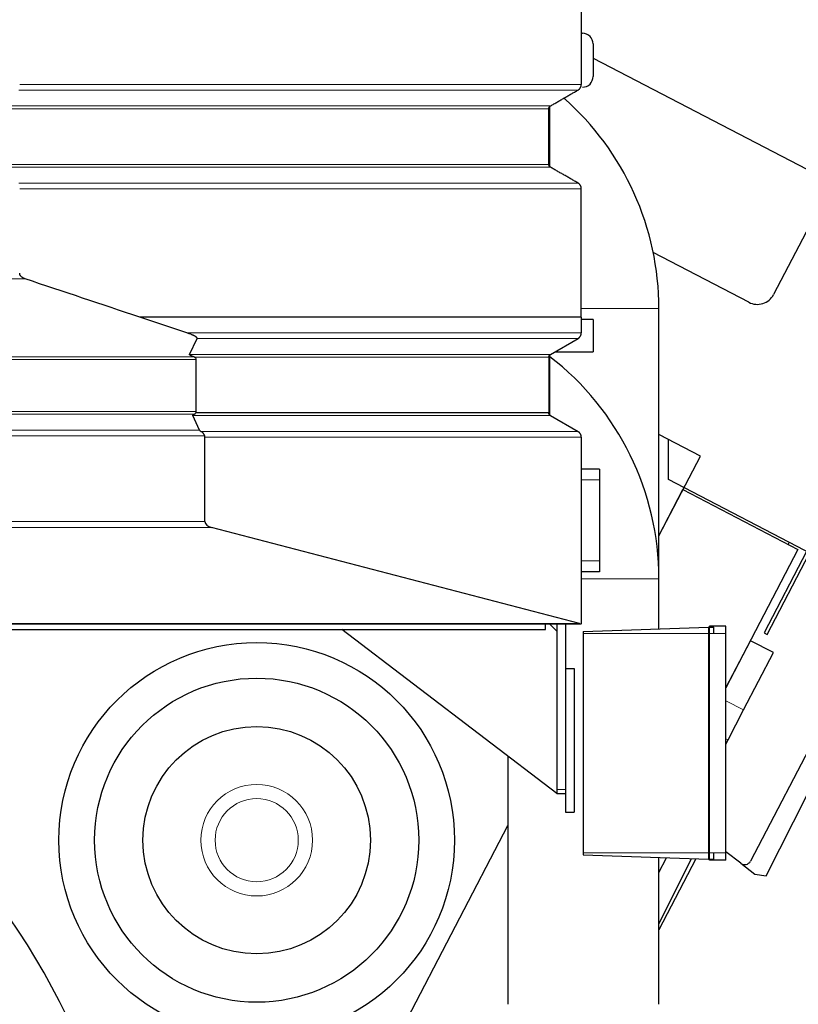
# Model space of a CAD drawing. Header units: inches. Extents: x 0 to 23760, y -13 to 16800.
# Tile 169 of 256: x 12231 to 12951, y 6486 to 7397. Entities that reach past the tile are written whole.
import ezdxf

# ---------------------------------------------------------------- set-up
doc = ezdxf.new("R2010")
doc.units = ezdxf.units.IN
doc.layers.add('1', color=7, linetype='Continuous', true_color=0xffffff)
doc.layers.add('254', color=7, linetype='Continuous', true_color=0xffffff)
doc.styles.add('latin_extended', font='simplex.shx')
doc.dimstyles.get("Standard").update_dxf_attribs({"dimtxt": 0.18, "dimasz": 0.18, "dimexe": 0.18, "dimexo": 0.0625, "dimgap": 0.09, "dimtad": 0, "dimtih": 1, "dimtoh": 1, "dimdec": 4, "dimzin": 0, "dimdsep": 46, "dimtxsty": 'Standard', "dimcen": 0.09, "dimadec": 0, "dimazin": 0, "dimtfac": 1, "dimtdec": 4, "dimtofl": 0, "dimtmove": 0, "dimatfit": 3, "dimfxl": 1, "dimtolj": 1, "dimtzin": 0, "dimarcsym": 0})

# ---------------------------------------------------------------- blocks, each defined once
blk = doc.blocks.new('_U8')
at = {"layer": '254', "color": 3, "linetype": 'Continuous', "lineweight": 13, "transparency": 16777216}
for p, q in [((12263.33, 8707.7), (13715.67, 8707.7)), ((13675.67, 8567.7), (13675.67, 6331.69)), ((11722.5, 6191.69), (13715.67, 6191.69))]:
    blk.add_line(p, q, dxfattribs=at)
at = {"layer": '254', "color": 3, "transparency": 16777216}
for points in [[(13699.01, 8567.7), (13652.34, 8567.7), (13675.67, 8707.7)], [(13652.34, 6331.69), (13699.01, 6331.69), (13675.67, 6191.69)]]:
    blk.add_solid(points, dxfattribs=at)
at = {"layer": 'Defpoints', "color": 0, "transparency": 16777216}
for p in [(12223.33, 8707.7), (11682.5, 6191.69), (13675.67, 6191.69)]:
    blk.add_point(p, dxfattribs=at)
at = {"layer": '254', "color": 2, "lineweight": 13, "transparency": 16777216, "insert": (13465.67, 6996.29), "char_height": 140, "attachment_point": 1, "rotation": 90, "style": 'latin_extended'}
blk.add_mtext('\\A1;2516', dxfattribs=at)

msp = doc.modelspace()

# ---------------------------------------------------------------- linework, layer by layer
at = {"layer": '1', "color": 2, "linetype": 'Continuous', "lineweight": 25}
for p, q in [((12750.527, 7490.691), (12750.527, 7337.287)), ((12750.527, 7384.691), (12751.503, 7384.691)), ((12761.503, 7374.691), (12761.503, 7344.691)), ((12761.504, 7361.608), (12967.414, 7254.418)), ((12720.527, 7263.235), (12720.527, 7314.771)), ((12721.503, 7261.194), (12721.503, 7316.87)), ((12974.644, 7231.489), (12928.469, 7142.788)), ((12905.54, 7135.558), (12817.111, 7181.592)), ((12822.349, 6879.688), (12822.349, 7129.691)), ((12385.434, 7107.283), (12342.066, 7121.778)), ((12750.527, 7121.778), (12750.527, 7107.283)), ((12761.503, 7119.691), (12750.527, 7119.691)), ((12761.503, 7119.691), (12761.503, 7089.691)), ((12388.014, 7087.369), (12394.966, 7102.091)), ((12722.027, 7087.369), (12747.527, 7102.091)), ((12394.249, 7034.476), (12394.249, 7082.552)), ((12720.527, 7084.771), (12720.527, 7033.235)), ((12721.503, 7031.205), (12721.503, 7086.881)), ((12726.05, 7089.691), (12761.503, 7089.691)), ((12397.185, 7017.155), (12390.928, 7030.637)), ((12720.527, 7033.235), (12393.784, 7033.235)), ((12722.027, 7030.637), (12747.527, 7015.914)), ((12402.288, 6932.627), (12402.288, 7010.718)), ((12750.527, 7010.718), (12750.527, 6837.906)), ((12860.734, 6993.226), (12822.341, 7013.212)), ((12831.095, 7008.623), (12822.345, 7013.178)), ((12831.093, 6971.42), (12831.095, 7008.623)), ((12822.346, 6919.483), (12860.734, 6993.226)), ((12767.503, 6981.191), (12750.527, 6981.191)), ((12767.503, 6981.191), (12767.503, 6971.191)), ((12767.503, 6971.191), (12767.503, 6896.191)), ((12975.867, 6896.046), (12831.093, 6971.42)), ((12822.347, 6919.485), (12844.56, 6962.156)), ((12844.56, 6962.156), (12951.001, 6906.746)), ((12749, 6838.224), (12408.398, 6927.16)), ((13059.873, 6911.752), (12907.062, 6618.205)), ((12942.014, 6911.422), (12942.934, 6913.189)), ((12951.001, 6906.746), (12884.278, 6778.572)), ((12959.02, 6904.817), (12919.776, 6829.43)), ((12922.437, 6828.045), (12961.681, 6903.432)), ((12767.503, 6896.191), (12767.503, 6886.191)), ((12767.503, 6886.191), (12750.527, 6886.191)), ((12822.349, 6833.261), (12822.349, 6879.691)), ((12750.527, 6837.691), (11855.494, 6837.691)), ((12717.494, 6832.7), (12717.494, 6837.697)), ((12721.351, 6837.691), (12727.994, 6831.048)), ((12727.994, 6837.69), (12727.994, 6684.691)), ((12735.994, 6837.69), (12735.994, 6796.69)), ((12750.527, 6837.691), (12750.527, 6837.906)), ((10647.494, 6832.7), (12717.494, 6832.7)), ((12727.994, 6680.691), (12529.072, 6832.698)), ((12752.226, 6830.816), (12868.226, 6834.866)), ((12752.226, 6828.99), (12752.226, 6625.854)), ((12868.226, 6834.866), (12873.226, 6834.866)), ((12868.226, 6828.99), (12868.226, 6625.854)), ((12884.279, 6835.811), (12869.279, 6835.811)), ((12869.279, 6625.854), (12869.279, 6828.99)), ((12884.279, 6625.854), (12884.279, 6828.99)), ((12919.776, 6829.43), (12922.437, 6828.045)), ((12884.279, 6778.565), (12907.061, 6822.329)), ((12928.349, 6811.247), (12907.061, 6822.329)), ((12900.723, 6758.177), (12928.349, 6811.247)), ((12735.994, 6796.691), (12743.994, 6796.691)), ((12735.994, 6796.691), (12735.994, 6663.691)), ((12743.994, 6796.691), (12743.994, 6663.691)), ((12886.303, 6730.478), (12900.723, 6758.177)), ((12884.278, 6726.588), (12886.303, 6730.478)), ((12682.649, 6715.338), (12682.649, 6485.691)), ((12727.994, 6684.691), (12727.994, 6680.691)), ((12727.994, 6680.691), (12735.994, 6680.691)), ((12735.994, 6663.691), (12743.994, 6663.691)), ((12555.403, 6406.692), (12682.645, 6651.12)), ((12555.409, 6406.702), (12682.647, 6651.124)), ((12898.087, 6616.216), (12884.279, 6626.811)), ((12752.226, 6624.028), (12868.226, 6619.977)), ((12822.348, 6559.995), (12852.653, 6620.518)), ((12822.349, 6485.691), (12822.349, 6621.584)), ((12822.349, 6607.623), (12829.485, 6621.33)), ((12856.571, 6620.393), (12822.351, 6554.657)), ((12868.226, 6619.977), (12873.226, 6619.977)), ((12884.279, 6619.032), (12869.279, 6619.032))]:
    msp.add_line(p, q, dxfattribs=at)
at = {"layer": '1', "color": 110, "linetype": 'Continuous', "lineweight": 13}
for p, q in [((12747.527, 7332.091), (12230.011, 7332.091)), ((12720.527, 7314.771), (12222.776, 7314.771)), ((12722.027, 7317.369), (12223.178, 7317.369)), ((12720.527, 7263.235), (12222.776, 7263.235)), ((12722.028, 7260.637), (12223.179, 7260.637)), ((12747.527, 7245.914), (12230.011, 7245.914)), ((12750.527, 7240.718), (12230.815, 7240.718)), ((11855.494, 7157.228), (12236, 7157.228)), ((12752.499, 7129.691), (12750.496, 7129.691)), ((12822.349, 7129.691), (12752.499, 7129.691)), ((12750.527, 7107.283), (12385.434, 7107.283)), ((12747.527, 7102.091), (12394.966, 7102.091)), ((11855.494, 7085.149), (12391.704, 7085.149)), ((11855.494, 7082.552), (12394.249, 7082.552)), ((12722.027, 7087.369), (12388.014, 7087.369)), ((12720.527, 7084.771), (12392.551, 7084.771)), ((11855.494, 7034.476), (12394.249, 7034.476)), ((11855.494, 7031.878), (12392.3, 7031.878)), ((12722.027, 7030.637), (12390.928, 7030.637)), ((11855.494, 7017.155), (12397.185, 7017.155)), ((11855.494, 7011.959), (12402.028, 7011.959)), ((12747.527, 7015.914), (12398.865, 7015.914)), ((12402.288, 7010.718), (12750.527, 7010.718)), ((12767.503, 6971.191), (12750.527, 6971.191)), ((11855.494, 6932.627), (12402.288, 6932.627)), ((11855.494, 6927.16), (12408.398, 6927.16)), ((12767.503, 6896.191), (12750.527, 6896.191)), ((12822.349, 6879.691), (12750.531, 6879.691)), ((11855.494, 6838.224), (12749, 6838.224)), ((12752.226, 6828.99), (12868.226, 6828.99)), ((12868.226, 6828.99), (12869.279, 6828.99)), ((12884.279, 6828.99), (12869.279, 6828.99)), ((12900.723, 6758.177), (12884.279, 6766.737)), ((12886.303, 6730.478), (12884.278, 6731.532)), ((12727.994, 6684.691), (12735.994, 6684.691)), ((12752.226, 6625.854), (12868.226, 6625.854)), ((12868.226, 6625.854), (12869.279, 6625.854)), ((12884.279, 6625.854), (12869.279, 6625.854))]:
    msp.add_line(p, q, dxfattribs=at)
at = {"layer": '1', "color": 2, "linetype": 'Continuous', "lineweight": 25}
for radius in [183, 150, 105.237]:
    msp.add_circle((12450.143, 6637.621), radius, dxfattribs=at)
at = {"layer": '1', "color": 110, "linetype": 'Continuous', "lineweight": 13}
for radius in [51.655, 38.48]:
    msp.add_circle((12450.143, 6637.621), radius, dxfattribs=at)
at = {"layer": '1', "color": 2, "linetype": 'Continuous', "lineweight": 25}
for centre, radius, start, end in [((12751.503, 7374.691), 10, 0, 90), ((12751.503, 7344.691), 10, 270, 0), ((12562.499, 7129.691), 259.85, 0, 48.670312), ((12913.39, 7150.638), 17, 242.5, 332.5), ((12562.499, 6879.691), 259.85, 0, 52.272097), ((11682.499, 6191.691), 656, 180, 77.72625), ((12901.74, 6620.976), 6, 232.5, 332.5)]:
    msp.add_arc(centre, radius, start, end, dxfattribs=at)
for centre, major_axis, ratio, start_param, end_param in [((12389.053, 7082.552), (-5.196, 0), 0.5773503, 3.1415927, 3.9738821), ((12389.053, 7034.476), (-5.196, 0), 0.5773503, 2.7151144, 3.1415927), ((12420.381, 7011.959), (-23.23, 5.434), 0.1095524, 0.0855698, 0.4130237), ((12412.68, 6932.627), (-10.392, 0), 0.5773503, 0, 1.1460635), ((12753.283, 6843.691), (10.392, 0), 0.5773503, 4.2876561, 4.4440748)]:
    msp.add_ellipse(centre, major_axis=major_axis, ratio=ratio, start_param=start_param, end_param=end_param, dxfattribs=at)
at = {"layer": '1', "color": 110, "linetype": 'Continuous', "lineweight": 13}
msp.add_open_spline([(12230.815, 7337.287), (12750.527, 7337.287)], degree=1, dxfattribs=at)
at = {"layer": '1', "color": 2, "linetype": 'Continuous', "lineweight": 25}
for points, degree in [([(12722.027, 7317.369), (12734.777, 7324.73), (12747.527, 7332.091)], 2), ([(12747.527, 7245.914), (12734.778, 7253.275), (12722.028, 7260.637)], 2), ([(12750.527, 7121.778), (12750.527, 7181.248), (12750.527, 7240.718)], 2), ([(12342.066, 7121.778), (12306.711, 7133.594), (12271.356, 7145.411), (12236, 7157.228)], 3)]:
    msp.add_open_spline(points, degree=degree, dxfattribs=at)
for points, weights in [([(12747.527, 7332.091), (12750.527, 7333.823), (12750.527, 7337.287)], [1, 0.866025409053, 1]), ([(12720.527, 7314.771), (12720.527, 7316.503), (12722.027, 7317.369)], [1, 0.866025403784, 1]), ([(12722.028, 7260.637), (12720.528, 7261.503), (12720.527, 7263.235)], [1, 0.866025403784, 1]), ([(12750.527, 7240.718), (12750.527, 7244.182), (12747.527, 7245.914)], [1, 0.866025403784, 1]), ([(12747.527, 7102.091), (12750.525, 7103.822), (12750.527, 7107.283)], [1, 0.866133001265, 0.999784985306]), ([(12720.527, 7084.771), (12720.527, 7086.503), (12722.027, 7087.369)], [1, 0.866025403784, 1]), ([(12722.027, 7030.637), (12720.527, 7031.503), (12720.527, 7033.235)], [1, 0.86602540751, 1]), ([(12750.527, 7010.718), (12750.527, 7014.182), (12747.527, 7015.914)], [1, 0.866025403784, 1])]:
    msp.add_rational_spline(points, weights, degree=2, dxfattribs=at)
for points, knots in [([(12236, 7157.228), (12235.708, 7157.326), (12235.418, 7157.434), (12234.849, 7157.671), (12234.568, 7157.8), (12234.154, 7158.013), (12234.017, 7158.087), (12233.746, 7158.243), (12233.612, 7158.324), (12233.347, 7158.494), (12233.216, 7158.583), (12233.022, 7158.723), (12232.958, 7158.771), (12232.83, 7158.869), (12232.767, 7158.919), (12232.581, 7159.073), (12232.459, 7159.179), (12232.223, 7159.402), (12232.109, 7159.518), (12231.943, 7159.701), (12231.889, 7159.764), (12231.782, 7159.892), (12231.731, 7159.957), (12231.58, 7160.156), (12231.486, 7160.294), (12231.313, 7160.58), (12231.233, 7160.729), (12231.126, 7160.962), (12231.092, 7161.041), (12231.045, 7161.163), (12231.03, 7161.204), (12231.002, 7161.287), (12230.988, 7161.328), (12230.924, 7161.536), (12230.885, 7161.705), (12230.83, 7162.049), (12230.816, 7162.225), (12230.815, 7162.403)], [0, 0, 0, 0, 0.125, 0.125, 0.25, 0.25, 0.3125, 0.3125, 0.375, 0.375, 0.4375, 0.4375, 0.46875, 0.46875, 0.5, 0.5, 0.5625, 0.5625, 0.625, 0.625, 0.65625, 0.65625, 0.6875, 0.6875, 0.75, 0.75, 0.8125, 0.8125, 0.84375, 0.84375, 0.859375, 0.859375, 0.875, 0.875, 0.9375, 0.9375, 1, 1, 1, 1]), ([(12750.527, 7121.778), (12702.427, 7121.778), (12654.326, 7121.778), (12558.125, 7121.778), (12510.024, 7121.778), (12421.971, 7121.778), (12382.019, 7121.778), (12342.066, 7121.778)], [0, 0, 0, 0, 0.3532817, 0.3532817, 0.7065634, 0.7065634, 1, 1, 1, 1]), ([(12394.966, 7102.091), (12394.984, 7102.129), (12394.996, 7102.167), (12395.011, 7102.243), (12395.013, 7102.281), (12395.01, 7102.358), (12395.005, 7102.396), (12394.991, 7102.453), (12394.986, 7102.472), (12394.973, 7102.51), (12394.966, 7102.529), (12394.942, 7102.586), (12394.924, 7102.623), (12394.882, 7102.697), (12394.859, 7102.733), (12394.783, 7102.841), (12394.724, 7102.912), (12394.643, 7102.999), (12394.626, 7103.016), (12394.593, 7103.051), (12394.575, 7103.068), (12394.523, 7103.119), (12394.486, 7103.153), (12394.374, 7103.253), (12394.296, 7103.318), (12394.132, 7103.446), (12394.047, 7103.509), (12393.872, 7103.633), (12393.782, 7103.693), (12393.506, 7103.874), (12393.313, 7103.99), (12392.915, 7104.219), (12392.709, 7104.331), (12392.287, 7104.552), (12392.073, 7104.659), (12391.636, 7104.87), (12391.415, 7104.974), (12390.967, 7105.178), (12390.74, 7105.278), (12390.282, 7105.475), (12390.051, 7105.573), (12389.351, 7105.861), (12388.876, 7106.048), (12387.913, 7106.413), (12387.425, 7106.592), (12386.437, 7106.942), (12385.938, 7107.114), (12385.434, 7107.283)], [0, 0, 0, 0, 0.015625, 0.015625, 0.03125, 0.03125, 0.046875, 0.046875, 0.0546875, 0.0546875, 0.0625, 0.0625, 0.078125, 0.078125, 0.09375, 0.09375, 0.125, 0.125, 0.1328125, 0.1328125, 0.140625, 0.140625, 0.15625, 0.15625, 0.1875, 0.1875, 0.21875, 0.21875, 0.25, 0.25, 0.3125, 0.3125, 0.375, 0.375, 0.4375, 0.4375, 0.5, 0.5, 0.5625, 0.5625, 0.625, 0.625, 0.75, 0.75, 0.875, 0.875, 1, 1, 1, 1]), ([(12391.704, 7085.149), (12391.503, 7085.222), (12391.305, 7085.297), (12390.912, 7085.449), (12390.718, 7085.526), (12390.335, 7085.685), (12390.147, 7085.766), (12389.87, 7085.891), (12389.778, 7085.933), (12389.597, 7086.018), (12389.508, 7086.062), (12389.332, 7086.15), (12389.245, 7086.194), (12389.076, 7086.285), (12388.992, 7086.331), (12388.83, 7086.426), (12388.751, 7086.474), (12388.598, 7086.572), (12388.524, 7086.623), (12388.385, 7086.726), (12388.319, 7086.779), (12388.244, 7086.847), (12388.229, 7086.861), (12388.201, 7086.889), (12388.187, 7086.903), (12388.147, 7086.945), (12388.123, 7086.974), (12388.078, 7087.031), (12388.059, 7087.061), (12388.026, 7087.12), (12388.012, 7087.15), (12388.001, 7087.189), (12387.999, 7087.197), (12387.996, 7087.213), (12387.994, 7087.22), (12387.991, 7087.244), (12387.99, 7087.26), (12387.992, 7087.307), (12387.999, 7087.338), (12388.014, 7087.369)], [0, 0, 0, 0, 0.125, 0.125, 0.25, 0.25, 0.375, 0.375, 0.4375, 0.4375, 0.5, 0.5, 0.5625, 0.5625, 0.625, 0.625, 0.6875, 0.6875, 0.75, 0.75, 0.8125, 0.8125, 0.828125, 0.828125, 0.84375, 0.84375, 0.875, 0.875, 0.90625, 0.90625, 0.9375, 0.9375, 0.9453125, 0.9453125, 0.953125, 0.953125, 0.96875, 0.96875, 1, 1, 1, 1]), ([(12392.551, 7084.771), (12392.411, 7084.844), (12392.271, 7084.913), (12391.99, 7085.039), (12391.848, 7085.096), (12391.704, 7085.149)], [0, 0, 0, 0, 0.5, 0.5, 1, 1, 1, 1]), ([(12390.928, 7030.637), (12390.914, 7030.667), (12390.907, 7030.698), (12390.905, 7030.759), (12390.909, 7030.789), (12390.922, 7030.835), (12390.928, 7030.851), (12390.941, 7030.881), (12390.948, 7030.896), (12390.973, 7030.94), (12390.992, 7030.969), (12391.036, 7031.027), (12391.06, 7031.055), (12391.099, 7031.097), (12391.113, 7031.11), (12391.141, 7031.138), (12391.155, 7031.152), (12391.229, 7031.219), (12391.293, 7031.271), (12391.429, 7031.372), (12391.5, 7031.421), (12391.648, 7031.517), (12391.725, 7031.564), (12391.883, 7031.656), (12391.964, 7031.701), (12392.13, 7031.791), (12392.214, 7031.834), (12392.3, 7031.878)], [0, 0, 0, 0, 0.0625, 0.0625, 0.125, 0.125, 0.15625, 0.15625, 0.1875, 0.1875, 0.25, 0.25, 0.3125, 0.3125, 0.34375, 0.34375, 0.375, 0.375, 0.5, 0.5, 0.625, 0.625, 0.75, 0.75, 0.875, 0.875, 1, 1, 1, 1]), ([(12392.3, 7031.878), (12392.441, 7031.949), (12392.575, 7032.03), (12392.833, 7032.216), (12392.957, 7032.32), (12393.139, 7032.492), (12393.199, 7032.552), (12393.288, 7032.647), (12393.318, 7032.679), (12393.377, 7032.744), (12393.406, 7032.777), (12393.552, 7032.945), (12393.667, 7033.087), (12393.784, 7033.235)], [0, 0, 0, 0, 0.25, 0.25, 0.5, 0.5, 0.625, 0.625, 0.6875, 0.6875, 0.75, 0.75, 1, 1, 1, 1]), ([(12402.028, 7011.959), (12401.94, 7012.169), (12401.848, 7012.376), (12401.656, 7012.781), (12401.556, 7012.98), (12401.346, 7013.37), (12401.236, 7013.56), (12401.09, 7013.792), (12401.061, 7013.838), (12401.001, 7013.93), (12400.97, 7013.975), (12400.878, 7014.11), (12400.815, 7014.198), (12400.623, 7014.455), (12400.489, 7014.618), (12400.206, 7014.926), (12400.058, 7015.072), (12399.824, 7015.278), (12399.744, 7015.344), (12399.62, 7015.44), (12399.578, 7015.471), (12399.493, 7015.533), (12399.451, 7015.563), (12399.234, 7015.71), (12399.054, 7015.818), (12398.865, 7015.914)], [0, 0, 0, 0, 0.125, 0.125, 0.25, 0.25, 0.375, 0.375, 0.40625, 0.40625, 0.4375, 0.4375, 0.5, 0.5, 0.625, 0.625, 0.75, 0.75, 0.8125, 0.8125, 0.84375, 0.84375, 0.875, 0.875, 1, 1, 1, 1]), ([(12402.288, 7010.718), (12402.288, 7010.933), (12402.265, 7011.144), (12402.199, 7011.454), (12402.172, 7011.556), (12402.124, 7011.709), (12402.106, 7011.76), (12402.069, 7011.86), (12402.049, 7011.91), (12402.028, 7011.959)], [0, 0, 0, 0, 0.5, 0.5, 0.75, 0.75, 0.875, 0.875, 1, 1, 1, 1]), ([(12752.226, 6830.816), (12752.226, 6830.815), (12752.226, 6830.766), (12752.226, 6830.629), (12752.226, 6830.574), (12752.226, 6830.44), (12752.226, 6830.361), (12752.226, 6830.119), (12752.226, 6829.902), (12752.226, 6829.484), (12752.226, 6829.218), (12752.226, 6828.99)], [0, 0, 0, 0, 0.25, 0.25, 0.375, 0.375, 0.5, 0.5, 0.75, 0.75, 1, 1, 1, 1]), ([(12868.226, 6834.867), (12868.226, 6834.866), (12868.226, 6834.714), (12868.226, 6834.273), (12868.226, 6834.091), (12868.226, 6833.664), (12868.226, 6833.42), (12868.226, 6832.607), (12868.226, 6831.952), (12868.226, 6830.538), (12868.226, 6829.766), (12868.226, 6828.99)], [0, 0, 0, 0, 0.25, 0.25, 0.375, 0.375, 0.5, 0.5, 0.75, 0.75, 1, 1, 1, 1]), ([(12869.279, 6828.99), (12869.279, 6829.891), (12869.279, 6830.787), (12869.279, 6832.428), (12869.279, 6833.189), (12869.279, 6834.132), (12869.279, 6834.419), (12869.279, 6834.913), (12869.279, 6835.123), (12869.279, 6835.634), (12869.279, 6835.811), (12869.279, 6835.811)], [0, 0, 0, 0, 0.25, 0.25, 0.5, 0.5, 0.625, 0.625, 0.75, 0.75, 1, 1, 1, 1]), ([(12873.226, 6828.99), (12873.226, 6829.766), (12873.226, 6830.538), (12873.226, 6831.952), (12873.226, 6832.607), (12873.226, 6833.42), (12873.226, 6833.664), (12873.226, 6834.091), (12873.226, 6834.273), (12873.226, 6834.713), (12873.226, 6834.866), (12873.226, 6834.866)], [0, 0, 0, 0, 0.2501282, 0.2501282, 0.5002564, 0.5002564, 0.6253205, 0.6253205, 0.7503847, 0.7503847, 1, 1, 1, 1]), ([(12884.279, 6828.99), (12884.279, 6829.891), (12884.279, 6830.787), (12884.279, 6832.428), (12884.279, 6833.189), (12884.279, 6834.132), (12884.279, 6834.419), (12884.279, 6834.913), (12884.279, 6835.123), (12884.279, 6835.634), (12884.279, 6835.811), (12884.279, 6835.811)], [0, 0, 0, 0, 0.25, 0.25, 0.5, 0.5, 0.625, 0.625, 0.75, 0.75, 1, 1, 1, 1]), ([(12752.226, 6625.854), (12752.226, 6625.617), (12752.226, 6625.37), (12752.226, 6625.043), (12752.226, 6624.94), (12752.226, 6624.74), (12752.226, 6624.644), (12752.226, 6624.402), (12752.226, 6624.256), (12752.226, 6624.083), (12752.226, 6624.028), (12752.226, 6624.028)], [0, 0, 0, 0, 0.2503576, 0.2503576, 0.3755364, 0.3755364, 0.5007152, 0.5007152, 0.7510728, 0.7510728, 1, 1, 1, 1]), ([(12868.226, 6625.854), (12868.226, 6625.077), (12868.226, 6624.314), (12868.226, 6623.246), (12868.226, 6622.905), (12868.226, 6622.266), (12868.226, 6621.967), (12868.226, 6621.155), (12868.226, 6620.717), (12868.226, 6620.133), (12868.226, 6619.977), (12868.226, 6619.977)], [0, 0, 0, 0, 0.2501257, 0.2501257, 0.3751886, 0.3751886, 0.5002515, 0.5002515, 0.7503772, 0.7503772, 1, 1, 1, 1]), ([(12869.279, 6619.032), (12869.279, 6619.033), (12869.279, 6619.213), (12869.279, 6619.891), (12869.279, 6620.4), (12869.279, 6621.343), (12869.279, 6621.694), (12869.279, 6622.436), (12869.279, 6622.827), (12869.279, 6624.067), (12869.279, 6624.965), (12869.279, 6625.854)], [0, 0, 0, 0, 0.25, 0.25, 0.5, 0.5, 0.625, 0.625, 0.75, 0.75, 1, 1, 1, 1]), ([(12873.226, 6619.977), (12873.226, 6619.977), (12873.226, 6620.133), (12873.226, 6620.717), (12873.226, 6621.155), (12873.226, 6621.967), (12873.226, 6622.266), (12873.226, 6622.905), (12873.226, 6623.246), (12873.226, 6624.314), (12873.226, 6625.077), (12873.226, 6625.854)], [0, 0, 0, 0, 0.25, 0.25, 0.5, 0.5, 0.625, 0.625, 0.75, 0.75, 1, 1, 1, 1]), ([(12884.279, 6619.032), (12884.279, 6619.033), (12884.279, 6619.213), (12884.279, 6619.891), (12884.279, 6620.4), (12884.279, 6621.343), (12884.279, 6621.694), (12884.279, 6622.436), (12884.279, 6622.827), (12884.279, 6624.067), (12884.279, 6624.965), (12884.279, 6625.854)], [0, 0, 0, 0, 0.25, 0.25, 0.5, 0.5, 0.625, 0.625, 0.75, 0.75, 1, 1, 1, 1])]:
    msp.add_open_spline(points, degree=3, knots=knots, dxfattribs=at)
at = {"layer": '254', "color": 2, "linetype": 'Continuous', "lineweight": 25}
for p, q in [((12921.727, 6604.634), (13071.229, 6901.526)), ((12898.086, 6616.216), (12911.115, 6606.219)), ((12911.115, 6606.219), (12921.727, 6604.634))]:
    msp.add_line(p, q, dxfattribs=at)

# ---------------------------------------------------------------- dimensions: what is measured, and where the dimension line sits
at = {"layer": '254', "color": 2, "linetype": 'Continuous', "lineweight": 13}
dim = msp.add_linear_dim(base=(13675.673, 6191.691), p1=(12223.326, 8707.7), p2=(11682.499, 6191.691), angle=90, dimstyle='Standard', override={"dimscale": 40, "dimtxt": 3.5, "dimasz": 3.5, "dimexe": 1, "dimexo": 1, "dimgap": 1.75, "dimtad": 1, "dimtih": 0, "dimtoh": 0, "dimdec": 0, "dimlfac": 1, "dimzin": 8, "dimdsep": 46, "dimlunit": 2, "dimtxsty": 'latin_extended', "dimsah": 1, "dimse1": 0, "dimse2": 0, "dimsd1": 0, "dimsd2": 0, "dimclrd": 3, "dimclre": 3, "dimclrt": 2, "dimtol": 0, "dimtm": -0.1, "dimtfac": 0.714286, "dimtdec": 3, "dimtofl": 1, "dimtmove": 0, "dimtzin": 8, "dimlwd": 13, "dimlwe": 13}, dxfattribs=at)
dim.commit()
dim.dimension.update_dxf_attribs({"geometry": '_U8', "text_midpoint": (13675.673, 7226.295), "dimtype": 160})

doc.saveas('drawing.dxf')
